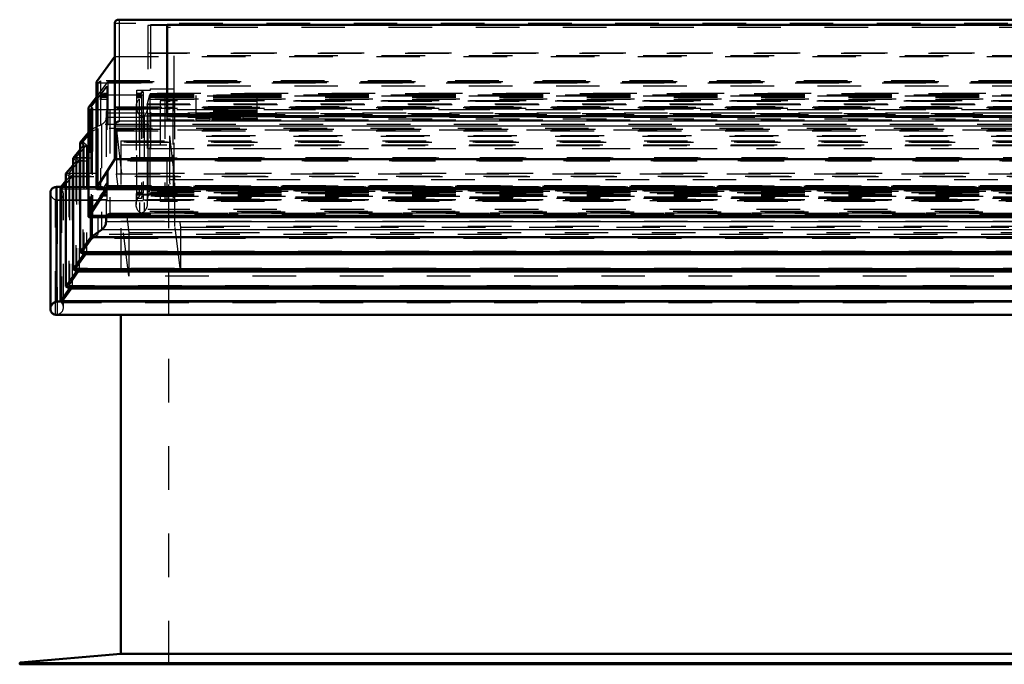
# Model space of a CAD drawing. Header units: millimetres. Extents: x 0 to 428, y 0 to 298.
# Tile 11 of 40: x 143 to 166, y 135 to 150. Entities that reach past the tile are written whole.
import ezdxf

# ---------------------------------------------------------------- set-up
doc = ezdxf.new("R2010")
doc.units = ezdxf.units.MM
doc.linetypes.add('Dashed', pattern=[2, 1, -1])
for name, color, linetype, lineweight in [('am_0', 7, 'Continuous', 50), ('am_12', 3, 'Continuous', 25), ('am_3', 6, 'Dashed', 25), ('am_6', 2, 'Continuous', 35), ('am_9', 7, 'Continuous', 50)]:
    doc.layers.add(name, color=color, linetype=linetype, lineweight=lineweight)

# ---------------------------------------------------------------- blocks, each defined once
blk = doc.blocks.new('33_Flat_Glass_Skylight_300120240_6_0_in_FDFneo120240C2325N1N4N_300Cl0__1203')
at = {"layer": 'am_3'}
for p, q in [((191.357, 148.179), (146.187, 148.179)), ((146.187, 148.179), (146.187, 145.922)), ((146.277, 147.939), (146.339, 148.163)), ((146.339, 148.163), (146.339, 145.982)), ((191.205, 148.163), (146.339, 148.163)), ((191.45, 148.069), (146.094, 148.069)), ((146.094, 148.069), (146.094, 145.837)), ((191.357, 148.059), (146.187, 148.059)), ((191.267, 147.939), (146.277, 147.939)), ((146.277, 147.939), (146.277, 145.745)), ((146.02, 147.901), (146.02, 145.653)), ((146.102, 147.708), (146.1, 147.71)), ((146.1, 147.71), (146.1, 147.699)), ((146.1, 147.699), (146.102, 147.697)), ((191.442, 147.708), (146.102, 147.708)), ((146.102, 147.697), (146.102, 145.488)), ((191.34, 147.697), (146.204, 147.697)), ((146.204, 147.697), (146.204, 145.488)), ((146.286, 145.681), (146.286, 147.873)), ((146.161, 147.683), (191.383, 147.683)), ((191.357, 145.966), (146.187, 145.966)), ((146.277, 145.745), (146.339, 145.982)), ((191.205, 145.982), (146.339, 145.982)), ((191.45, 145.837), (146.094, 145.837)), ((146.187, 145.871), (146.187, 145.847)), ((191.357, 145.847), (146.187, 145.847)), ((191.267, 145.745), (146.277, 145.745)), ((146.1, 145.49), (146.1, 145.479)), ((146.102, 145.488), (146.1, 145.49)), ((146.102, 145.477), (146.1, 145.479)), ((191.442, 145.477), (146.102, 145.477)), ((146.145, 145.463), (191.399, 145.463)), ((191.34, 145.488), (146.204, 145.488))]:
    blk.add_line(p, q, dxfattribs=at)
for points in [[(146.094, 148.069), (146.079, 148.055), (146.066, 148.039), (146.054, 148.022), (146.044, 148.004), (146.035, 147.985), (146.029, 147.965), (146.024, 147.944), (146.021, 147.923), (146.02, 147.901), (146.02, 147.901)], [(146.286, 147.873), (146.285, 147.895), (146.282, 147.916), (146.278, 147.938), (146.277, 147.939)], [(146.02, 147.901), (146.021, 147.879), (146.024, 147.857), (146.029, 147.835), (146.035, 147.814), (146.043, 147.793), (146.054, 147.773), (146.065, 147.753), (146.079, 147.735), (146.093, 147.717), (146.1, 147.71)], [(146.102, 147.708), (146.107, 147.703), (146.113, 147.699), (146.119, 147.695), (146.125, 147.692), (146.131, 147.689), (146.138, 147.687), (146.144, 147.685), (146.151, 147.684), (146.158, 147.683), (146.161, 147.683)], [(146.161, 147.683), (146.168, 147.683), (146.174, 147.684), (146.181, 147.686), (146.187, 147.688), (146.193, 147.69), (146.198, 147.693), (146.204, 147.697), (146.204, 147.697)], [(146.204, 147.697), (146.22, 147.711), (146.234, 147.726), (146.246, 147.742), (146.257, 147.76), (146.267, 147.779), (146.274, 147.798), (146.28, 147.819), (146.284, 147.839), (146.286, 147.861), (146.286, 147.873)], [(146.02, 145.653), (146.021, 145.675), (146.024, 145.696), (146.029, 145.718), (146.035, 145.739), (146.043, 145.76), (146.054, 145.781), (146.065, 145.8), (146.079, 145.819), (146.093, 145.836), (146.094, 145.837)], [(146.065, 145.516), (146.053, 145.533), (146.043, 145.551), (146.035, 145.57), (146.028, 145.59), (146.024, 145.611), (146.021, 145.632), (146.02, 145.653)], [(146.204, 145.488), (146.22, 145.505), (146.234, 145.523), (146.246, 145.542), (146.257, 145.562), (146.267, 145.582), (146.274, 145.604), (146.28, 145.625), (146.284, 145.647), (146.286, 145.669), (146.286, 145.681)], [(146.286, 145.681), (146.285, 145.702), (146.282, 145.723), (146.278, 145.744), (146.277, 145.745)], [(146.1, 145.479), (146.085, 145.493), (146.071, 145.508), (146.065, 145.516)], [(146.102, 145.477), (146.107, 145.474), (146.113, 145.47), (146.119, 145.468), (146.125, 145.466), (146.131, 145.464), (146.138, 145.463), (146.144, 145.463), (146.145, 145.463)], [(146.145, 145.463), (146.152, 145.463), (146.158, 145.464), (146.165, 145.466), (146.172, 145.468), (146.178, 145.47), (146.184, 145.473), (146.19, 145.477), (146.196, 145.481), (146.201, 145.486), (146.204, 145.488)]]:
    blk.add_lwpolyline(points, dxfattribs=at)
at = {"layer": 'am_6'}
for tag, p, flags in [('NB', (196.524, 148.179), 8), ('NN', (196.524, 147.679), 8), ('NT', (196.524, 147.179), 8), ('NBSYN', (196.524, 146.679), 8), ('LINA', (196.524, 146.179), 8), ('CATALOG', (196.524, 145.679), 8), ('IDNR', (196.524, 145.179), 8), ('PN', (196.524, 144.679), 8), ('LODLEVEL', (196.524, 144.179), 8), ('L', (196.524, 143.679), 8), ('W', (196.524, 143.179), 8), ('PPATH', (196.524, 142.679), 8), ('ExcludeFromBOM', (196.524, 141.679), 8), ('PSOL_0', (196.524, 141.179), 9), ('PSOL_1', (196.524, 140.679), 9), ('PSOL_2', (196.524, 140.179), 9)]:
    blk.add_attdef(tag, p, '', height=0.5, dxfattribs=dict(at, flags=flags))
blk = doc.blocks.new('34_Flat_Glass_Skylight_300120240_12_0_in_FDFneo120240C2325N1N4N_300Cl0__1203')
at = {"layer": 'am_3'}
for p, q in [((190.97, 148.031), (146.574, 148.031)), ((146.574, 148.031), (146.574, 145.719)), ((146.738, 145.736), (146.738, 148.014)), ((190.806, 148.014), (146.738, 148.014)), ((190.97, 147.851), (146.574, 147.851)), ((190.806, 147.834), (146.738, 147.834)), ((190.97, 145.899), (146.574, 145.899)), ((190.806, 145.916), (146.738, 145.916)), ((190.97, 145.719), (146.574, 145.719)), ((190.806, 145.736), (146.738, 145.736))]:
    blk.add_line(p, q, dxfattribs=at)
at = {"layer": 'am_6'}
for tag, p, flags in [('NB', (195.97, 148.031), 8), ('NN', (195.97, 147.531), 8), ('NT', (195.97, 147.031), 8), ('NBSYN', (195.97, 146.531), 8), ('LINA', (195.97, 146.031), 8), ('CATALOG', (195.97, 145.531), 8), ('IDNR', (195.97, 145.031), 8), ('PN', (195.97, 144.531), 8), ('LODLEVEL', (195.97, 144.031), 8), ('L', (195.97, 143.531), 8), ('W', (195.97, 143.031), 8), ('PPATH', (195.97, 142.531), 8), ('ExcludeFromBOM', (195.97, 141.531), 8), ('PSOL_0', (195.97, 141.031), 9), ('PSOL_1', (195.97, 140.531), 9), ('PSOL_2', (195.97, 140.031), 9)]:
    blk.add_attdef(tag, p, '', height=0.5, dxfattribs=dict(at, flags=flags))
blk = doc.blocks.new('35_Flat_Glass_Skylight_300120240_5_0_in_FDFneo120240C2325N1N4N_300Cl0__1203')
at = {"layer": 'am_3'}
for p, q in [((190.862, 148.157), (146.682, 148.157)), ((146.682, 148.157), (146.682, 145.768)), ((146.882, 145.789), (146.882, 148.136)), ((190.662, 148.136), (146.882, 148.136)), ((190.862, 147.878), (146.682, 147.878)), ((190.662, 147.857), (146.882, 147.857)), ((190.862, 146.048), (146.682, 146.048)), ((190.662, 146.068), (146.882, 146.068)), ((190.862, 145.768), (146.682, 145.768)), ((190.662, 145.789), (146.882, 145.789))]:
    blk.add_line(p, q, dxfattribs=at)
at = {"layer": 'am_6'}
for tag, p, flags in [('NB', (195.862, 148.157), 8), ('NN', (195.862, 147.657), 8), ('NT', (195.862, 147.157), 8), ('NBSYN', (195.862, 146.657), 8), ('LINA', (195.862, 146.157), 8), ('CATALOG', (195.862, 145.657), 8), ('IDNR', (195.862, 145.157), 8), ('PN', (195.862, 144.657), 8), ('LODLEVEL', (195.862, 144.157), 8), ('L', (195.862, 143.657), 8), ('W', (195.862, 143.157), 8), ('PPATH', (195.862, 142.657), 8), ('ExcludeFromBOM', (195.862, 141.657), 8), ('PSOL_0', (195.862, 141.157), 9), ('PSOL_1', (195.862, 140.657), 9), ('PSOL_2', (195.862, 140.157), 9)]:
    blk.add_attdef(tag, p, '', height=0.5, dxfattribs=dict(at, flags=flags))
blk = doc.blocks.new('36_FGS3001202402C4U_0_in_FDFneo120240C2325N1N4N_300Cl0__1203')
at = {"layer": 'am_3'}
for p, q in [((146.352, 149.768), (146.352, 146.938)), ((191.192, 149.768), (146.352, 149.768)), ((191.192, 149.116), (146.352, 149.116)), ((146.352, 147.59), (191.192, 147.59)), ((146.352, 146.938), (191.192, 146.938))]:
    blk.add_line(p, q, dxfattribs=at)
at = {"layer": 'am_6'}
for tag, p, flags in [('NB', (196.192, 149.768), 8), ('NN', (196.192, 149.268), 8), ('NT', (196.192, 148.768), 8), ('NBSYN', (196.192, 148.268), 8), ('LINA', (196.192, 147.768), 8), ('CATALOG', (196.192, 147.268), 8), ('IDNR', (196.192, 146.768), 8), ('PN', (196.192, 146.268), 8), ('LODLEVEL', (196.192, 145.768), 8), ('L', (196.192, 145.268), 8), ('W', (196.192, 144.768), 8), ('TG', (196.192, 144.268), 8), ('TG1', (196.192, 143.768), 8), ('OC', (196.192, 143.268), 8), ('PPATH', (196.192, 142.768), 8), ('ExcludeFromBOM', (196.192, 141.768), 8), ('PSOL_0', (196.192, 141.268), 9), ('PSOL_1', (196.192, 140.768), 9), ('PSOL_2', (196.192, 140.268), 9), ('PSOL_3', (196.192, 139.768), 9)]:
    blk.add_attdef(tag, p, '', height=0.5, dxfattribs=dict(at, flags=flags))
blk = doc.blocks.new('37_FGS30012024025C3U_0_in_FDFneo120240C2325N1N4N_300Cl0__1203')
at = {"layer": 'am_0'}
for p, q in [((145.532, 149.799), (145.532, 146.694)), ((191.922, 149.888), (145.622, 149.888)), ((146.732, 149.773), (146.732, 147.674)), ((190.812, 149.773), (146.732, 149.773)), ((145.111, 148.467), (145.532, 149.044)), ((145.11, 148.463), (145.11, 146.025)), ((145.111, 148.467), (145.111, 146.029)), ((144.931, 147.873), (145.11, 148.112)), ((144.927, 147.859), (144.927, 145.383)), ((190.812, 147.674), (146.732, 147.674)), ((145.532, 146.694), (145.111, 146.029)), ((192.012, 146.694), (145.532, 146.694)), ((145.325, 146.005), (144.931, 145.397)), ((192.433, 146.029), (145.111, 146.029)), ((145.13, 146.005), (192.414, 146.005)), ((144.949, 145.36), (168.362, 145.36))]:
    blk.add_line(p, q, dxfattribs=at)
for points in [[(145.622, 149.888), (145.613, 149.888), (145.604, 149.887), (145.596, 149.885), (145.588, 149.882), (145.581, 149.879), (145.573, 149.875), (145.566, 149.87), (145.56, 149.865), (145.554, 149.859), (145.549, 149.853), (145.545, 149.846), (145.541, 149.838), (145.537, 149.831), (145.535, 149.822), (145.533, 149.814), (145.532, 149.806), (145.532, 149.799)], [(145.632, 149.888), (145.623, 149.888), (145.622, 149.888)], [(144.931, 147.873), (144.93, 147.871), (144.929, 147.869), (144.928, 147.867), (144.928, 147.865), (144.927, 147.863), (144.927, 147.861), (144.927, 147.859)], [(145.532, 147.449), (145.532, 147.458), (145.534, 147.466), (145.535, 147.475), (145.538, 147.484), (145.541, 147.492), (145.545, 147.5), (145.55, 147.508), (145.555, 147.515), (145.561, 147.522), (145.568, 147.529), (145.575, 147.535), (145.582, 147.54), (145.59, 147.545), (145.598, 147.549), (145.606, 147.553), (145.615, 147.556), (145.623, 147.558), (145.632, 147.559)], [(145.111, 146.029), (145.11, 146.027), (145.11, 146.026), (145.11, 146.024), (145.11, 146.022), (145.111, 146.02), (145.111, 146.018), (145.112, 146.016), (145.113, 146.015), (145.114, 146.013), (145.115, 146.012), (145.116, 146.01), (145.117, 146.009), (145.119, 146.008), (145.12, 146.007), (145.122, 146.006), (145.124, 146.006), (145.126, 146.005), (145.127, 146.005), (145.129, 146.005), (145.13, 146.005)], [(144.931, 145.397), (144.93, 145.395), (144.929, 145.393), (144.928, 145.391), (144.928, 145.389), (144.927, 145.387), (144.927, 145.385), (144.927, 145.383)], [(144.927, 145.383), (144.927, 145.381), (144.927, 145.378), (144.928, 145.376), (144.928, 145.374), (144.929, 145.372), (144.93, 145.371), (144.932, 145.369), (144.933, 145.367), (144.934, 145.366), (144.936, 145.365), (144.938, 145.363), (144.939, 145.362), (144.941, 145.362), (144.943, 145.361), (144.946, 145.361), (144.948, 145.36), (144.949, 145.36)]]:
    blk.add_lwpolyline(points, dxfattribs=at)
at = {"layer": 'am_12'}
for p, q in [((191.912, 149.888), (145.632, 149.888)), ((145.632, 149.888), (145.632, 147.559)), ((144.931, 147.873), (144.931, 145.397)), ((191.912, 147.559), (145.632, 147.559)), ((192.012, 147.449), (145.532, 147.449)), ((168.362, 145.397), (144.931, 145.397))]:
    blk.add_line(p, q, dxfattribs=at)
at = {"layer": 'am_3'}
for p, q in [((192.012, 149.799), (145.532, 149.799)), ((191.252, 149.752), (146.292, 149.752)), ((146.292, 149.752), (146.292, 146.932)), ((190.812, 149.706), (146.732, 149.706)), ((145.532, 149.044), (192.012, 149.044)), ((191.252, 149.123), (146.292, 149.123)), ((146.892, 146.069), (146.892, 149.06)), ((190.652, 149.06), (146.892, 149.06)), ((144.995, 147.887), (145.352, 148.364)), ((145.11, 148.112), (145.377, 148.467)), ((192.433, 148.467), (145.111, 148.467)), ((145.135, 148.438), (192.409, 148.438)), ((145.146, 148.442), (145.205, 148.485)), ((192.398, 148.442), (145.146, 148.442)), ((145.146, 148.442), (145.146, 146.012)), ((145.352, 148.364), (145.201, 148.147)), ((192.339, 148.485), (145.205, 148.485)), ((145.205, 148.485), (145.205, 146.067)), ((145.352, 148.364), (145.352, 145.744)), ((192.167, 148.467), (145.377, 148.467)), ((145.377, 148.467), (145.377, 146.085)), ((190.652, 148.364), (146.892, 148.364)), ((145.352, 148.147), (145.201, 148.147)), ((145.201, 148.147), (145.201, 148.059)), ((145.201, 148.059), (145.256, 148.139)), ((145.228, 148.115), (145.284, 148.195)), ((145.256, 148.143), (145.228, 148.103)), ((145.256, 148.139), (145.256, 148.143)), ((145.352, 148.143), (145.256, 148.143)), ((145.352, 148.139), (145.256, 148.139)), ((145.352, 148.195), (145.284, 148.195)), ((145.284, 148.195), (145.284, 148.162)), ((145.284, 148.162), (145.304, 148.192)), ((145.352, 148.162), (145.284, 148.162)), ((145.304, 148.135), (145.352, 148.204)), ((145.352, 148.192), (145.304, 148.192)), ((145.304, 148.192), (145.304, 148.135)), ((145.352, 148.163), (146.187, 148.163)), ((146.037, 148.273), (146.348, 148.273)), ((146.037, 145.786), (146.037, 148.273)), ((146.348, 148.266), (146.037, 148.266)), ((146.147, 148.199), (146.037, 148.199)), ((191.507, 148.195), (146.037, 148.195)), ((146.037, 148.187), (146.147, 148.187)), ((146.147, 148.143), (146.037, 148.143)), ((146.147, 148.139), (146.037, 148.139)), ((146.147, 148.187), (146.147, 148.236)), ((146.187, 148.236), (146.147, 148.236)), ((146.147, 148.226), (146.187, 148.226)), ((146.187, 148.155), (146.147, 148.155)), ((146.147, 148.155), (146.147, 145.871)), ((146.187, 148.236), (146.187, 148.179)), ((191.357, 148.147), (146.187, 148.147)), ((191.357, 148.143), (146.187, 148.143)), ((191.357, 148.139), (146.187, 148.139)), ((146.348, 148.301), (146.348, 148.266)), ((146.348, 148.301), (146.892, 148.301)), ((146.892, 148.296), (146.348, 148.296)), ((191.196, 148.192), (146.348, 148.192)), ((146.348, 145.983), (146.348, 148.192)), ((191.196, 148.162), (146.348, 148.162)), ((147.392, 148.148), (147.392, 147.878)), ((148.792, 148.148), (147.392, 148.148)), ((148.792, 148.148), (148.792, 147.878)), ((145.352, 148.059), (145.201, 148.059)), ((145.228, 148.103), (145.228, 148.115)), ((145.352, 148.115), (145.228, 148.115)), ((145.352, 148.103), (145.228, 148.103)), ((145.352, 148.135), (145.304, 148.135)), ((146.147, 148.115), (146.037, 148.115)), ((146.147, 148.103), (146.037, 148.103)), ((146.147, 148.099), (146.037, 148.099)), ((191.357, 148.115), (146.187, 148.115)), ((191.357, 148.103), (146.187, 148.103)), ((191.357, 148.059), (146.187, 148.059)), ((190.652, 148.135), (146.892, 148.135)), ((148.792, 148.107), (147.392, 148.107)), ((148.792, 148.102), (147.392, 148.102)), ((148.792, 148.063), (147.392, 148.063)), ((148.792, 148.056), (147.392, 148.056)), ((148.792, 148.02), (147.392, 148.02)), ((192.613, 147.873), (144.931, 147.873)), ((144.955, 147.831), (192.589, 147.831)), ((144.967, 147.835), (145.018, 147.869)), ((192.577, 147.835), (144.967, 147.835)), ((144.967, 147.835), (144.967, 145.367)), ((192.549, 147.887), (144.995, 147.887)), ((144.995, 147.887), (144.995, 145.425)), ((145.018, 147.869), (144.995, 147.887)), ((192.526, 147.869), (145.018, 147.869)), ((145.018, 147.869), (145.018, 145.411)), ((148.792, 147.728), (147.392, 147.728)), ((147.712, 147.714), (147.392, 147.714)), ((147.712, 147.692), (147.392, 147.692)), ((147.712, 147.686), (147.392, 147.686)), ((147.712, 147.76), (148.472, 147.76)), ((147.712, 147.76), (147.712, 147.595)), ((148.472, 147.731), (147.712, 147.731)), ((147.712, 147.725), (148.472, 147.725)), ((148.472, 147.686), (147.712, 147.686)), ((148.472, 147.76), (148.472, 147.595)), ((148.792, 147.714), (148.472, 147.714)), ((148.792, 147.692), (148.472, 147.692)), ((148.792, 147.686), (148.472, 147.686)), ((191.252, 147.561), (146.292, 147.561)), ((146.732, 147.607), (146.732, 147.674)), ((190.812, 147.607), (146.732, 147.607)), ((147.392, 147.674), (147.392, 147.595)), ((147.392, 147.635), (147.712, 147.635)), ((147.392, 147.595), (147.712, 147.595)), ((148.472, 147.635), (148.792, 147.635)), ((148.472, 147.595), (148.792, 147.595)), ((148.792, 147.674), (148.792, 147.595)), ((191.252, 146.932), (146.292, 146.932)), ((190.652, 146.994), (146.892, 146.994)), ((145.304, 146.069), (145.352, 146.138)), ((144.995, 145.425), (145.352, 145.977)), ((145.146, 146.012), (145.205, 146.067)), ((192.398, 146.012), (145.146, 146.012)), ((145.352, 145.977), (145.201, 145.759)), ((145.201, 145.847), (145.256, 145.926)), ((192.339, 146.067), (145.205, 146.067)), ((145.228, 145.871), (145.284, 145.95)), ((145.256, 145.922), (145.228, 145.882)), ((145.228, 145.882), (145.228, 145.871)), ((145.352, 145.882), (145.228, 145.882)), ((145.256, 145.926), (145.256, 145.922)), ((145.352, 145.926), (145.256, 145.926)), ((145.352, 145.922), (145.256, 145.922)), ((145.284, 145.983), (145.304, 146.013)), ((145.352, 145.983), (145.284, 145.983)), ((145.284, 145.95), (145.284, 145.983)), ((145.352, 145.95), (145.284, 145.95)), ((145.352, 146.069), (145.304, 146.069)), ((145.304, 146.013), (145.304, 146.069)), ((145.352, 146.013), (145.304, 146.013)), ((145.377, 146.085), (145.325, 146.005)), ((145.377, 146.085), (192.167, 146.085)), ((191.507, 145.95), (146.037, 145.95)), ((146.147, 145.926), (146.037, 145.926)), ((146.147, 145.922), (146.037, 145.922)), ((146.147, 145.886), (146.037, 145.886)), ((146.037, 145.882), (146.147, 145.882)), ((146.348, 145.879), (146.037, 145.879)), ((146.187, 145.91), (146.147, 145.91)), ((146.187, 145.847), (146.187, 145.926)), ((191.357, 145.926), (146.187, 145.926)), ((191.357, 145.922), (146.187, 145.922)), ((191.357, 145.882), (146.187, 145.882)), ((191.196, 146.013), (146.348, 146.013)), ((191.196, 145.983), (146.348, 145.983)), ((146.892, 145.909), (146.348, 145.909)), ((146.348, 145.909), (146.348, 145.872)), ((146.348, 145.904), (146.892, 145.904)), ((190.652, 146.069), (146.892, 146.069)), ((190.652, 145.977), (146.892, 145.977)), ((146.892, 145.904), (146.892, 145.977)), ((145.352, 145.847), (145.201, 145.847)), ((145.201, 145.759), (145.201, 145.847)), ((145.352, 145.759), (145.201, 145.759)), ((145.352, 145.871), (145.228, 145.871)), ((145.352, 145.744), (146.187, 145.744)), ((146.037, 145.872), (146.348, 145.872)), ((146.147, 145.871), (146.037, 145.871)), ((146.037, 145.799), (146.147, 145.799)), ((146.147, 145.786), (146.037, 145.786)), ((146.147, 145.839), (146.147, 145.786)), ((146.147, 145.839), (146.187, 145.839)), ((146.187, 145.829), (146.147, 145.829)), ((191.357, 145.871), (146.187, 145.871)), ((191.357, 145.847), (146.187, 145.847)), ((146.187, 145.839), (146.187, 145.744)), ((191.357, 145.759), (146.187, 145.759)), ((144.967, 145.367), (145.018, 145.411)), ((168.362, 145.367), (144.967, 145.367)), ((168.362, 145.425), (144.995, 145.425)), ((145.018, 145.411), (144.995, 145.425)), ((168.362, 145.411), (145.018, 145.411))]:
    blk.add_line(p, q, dxfattribs=at)
for points in [[(145.111, 148.467), (145.11, 148.465), (145.11, 148.464), (145.11, 148.462), (145.11, 148.46), (145.111, 148.458), (145.111, 148.456), (145.112, 148.454), (145.113, 148.452), (145.114, 148.45), (145.115, 148.449), (145.116, 148.447), (145.117, 148.446), (145.119, 148.444), (145.12, 148.443), (145.122, 148.442), (145.124, 148.441), (145.126, 148.44), (145.127, 148.439), (145.129, 148.439), (145.131, 148.438), (145.133, 148.438), (145.135, 148.438)], [(145.135, 148.438), (145.136, 148.438), (145.138, 148.439), (145.14, 148.439), (145.142, 148.44), (145.144, 148.44), (145.145, 148.441), (145.146, 148.442)], [(144.927, 147.859), (144.927, 147.857), (144.927, 147.855), (144.928, 147.852), (144.928, 147.85), (144.929, 147.848), (144.93, 147.846), (144.932, 147.844), (144.933, 147.842), (144.934, 147.841), (144.936, 147.839), (144.938, 147.837), (144.939, 147.836), (144.941, 147.835), (144.943, 147.834), (144.946, 147.833), (144.948, 147.832), (144.95, 147.832), (144.952, 147.831), (144.954, 147.831), (144.955, 147.831)], [(144.955, 147.831), (144.957, 147.831), (144.959, 147.832), (144.961, 147.832), (144.963, 147.833), (144.965, 147.834), (144.967, 147.835), (144.967, 147.835)], [(145.13, 146.005), (145.132, 146.005), (145.134, 146.005), (145.136, 146.006), (145.138, 146.006), (145.139, 146.007), (145.141, 146.008), (145.143, 146.009), (145.145, 146.01), (145.146, 146.011), (145.146, 146.012)], [(144.949, 145.36), (144.952, 145.36), (144.954, 145.361), (144.956, 145.361), (144.958, 145.362), (144.96, 145.363), (144.962, 145.364), (144.964, 145.365), (144.966, 145.366), (144.967, 145.367)]]:
    blk.add_lwpolyline(points, dxfattribs=at)
at = {"layer": 'am_6'}
for tag, p, flags in [('NB', (197.617, 149.888), 8), ('NN', (197.617, 149.388), 8), ('NT', (197.617, 148.888), 8), ('NBSYN', (197.617, 148.388), 8), ('LINA', (197.617, 147.888), 8), ('CATALOG', (197.617, 147.388), 8), ('IDNR', (197.617, 146.888), 8), ('PN', (197.617, 146.388), 8), ('LODLEVEL', (197.617, 145.888), 8), ('L', (197.617, 145.388), 8), ('W', (197.617, 144.888), 8), ('DP', (197.617, 144.388), 8), ('OP', (197.617, 143.888), 8), ('OC', (197.617, 143.388), 8), ('ExcludeFromBOM', (197.617, 142.388), 8), ('PSOL_0', (197.617, 141.888), 9), ('PSOL_1', (197.617, 141.388), 9), ('PSOL_2', (197.617, 140.888), 9)]:
    blk.add_attdef(tag, p, '', height=0.5, dxfattribs=dict(at, flags=flags))
blk = doc.blocks.new('38_Flat_Glass_Skylight_3001202402_2_0_in_FDFneo120240C2325N1N4N_300Cl0__1203')
at = {"layer": 'am_0'}
for p, q in [((144.741, 147.077), (144.927, 147.299)), ((144.741, 147.077), (144.741, 144.562)), ((144.578, 146.718), (144.741, 146.914)), ((144.578, 146.718), (144.578, 144.169)), ((144.414, 146.359), (144.578, 146.554)), ((144.414, 146.359), (144.414, 143.775)), ((144.288, 146.044), (144.414, 146.195)), ((144.057, 145.918), (144.057, 143.26)), ((144.296, 146.054), (144.193, 146.054)), ((144.198, 146.054), (144.193, 146.054)), ((144.198, 146.054), (144.296, 146.054)), ((144.198, 146.054), (144.198, 143.425)), ((144.288, 146.044), (144.288, 143.435)), ((144.986, 145.36), (144.986, 144.906)), ((145.332, 145.36), (145.332, 145.255)), ((145.232, 145.073), (144.986, 144.906)), ((144.986, 144.906), (144.741, 144.562)), ((192.558, 144.906), (144.986, 144.906)), ((144.741, 144.562), (144.821, 144.51)), ((192.803, 144.562), (144.741, 144.562)), ((144.821, 144.51), (144.578, 144.169)), ((192.723, 144.51), (144.821, 144.51)), ((144.657, 144.117), (144.414, 143.775)), ((144.578, 144.169), (144.657, 144.117)), ((192.966, 144.169), (144.578, 144.169)), ((192.887, 144.117), (144.657, 144.117)), ((144.494, 143.723), (144.288, 143.435)), ((144.414, 143.775), (144.494, 143.723)), ((193.13, 143.775), (144.414, 143.775)), ((193.05, 143.723), (144.494, 143.723)), ((193.346, 143.425), (144.198, 143.425)), ((193.256, 143.435), (144.288, 143.435)), ((193.368, 143.124), (144.176, 143.124))]:
    blk.add_line(p, q, dxfattribs=at)
for points in [[(144.193, 146.054), (144.18, 146.053), (144.167, 146.052), (144.155, 146.049), (144.142, 146.045), (144.131, 146.04), (144.12, 146.033), (144.109, 146.026), (144.1, 146.018), (144.091, 146.009), (144.083, 146), (144.076, 145.989), (144.07, 145.978), (144.065, 145.966), (144.062, 145.954), (144.059, 145.941), (144.057, 145.928), (144.057, 145.918)], [(145.232, 145.073), (145.247, 145.084), (145.261, 145.096), (145.273, 145.109), (145.285, 145.123), (145.296, 145.138), (145.305, 145.153), (145.313, 145.169), (145.32, 145.186), (145.325, 145.203), (145.329, 145.221), (145.331, 145.238), (145.332, 145.255)], [(144.057, 143.26), (144.058, 143.273), (144.059, 143.286), (144.062, 143.299), (144.066, 143.312), (144.071, 143.325), (144.077, 143.337), (144.085, 143.349), (144.093, 143.36), (144.102, 143.371), (144.111, 143.381), (144.122, 143.39), (144.133, 143.398), (144.145, 143.406), (144.157, 143.412), (144.17, 143.417), (144.183, 143.422), (144.196, 143.425), (144.198, 143.425)], [(144.176, 143.124), (144.163, 143.127), (144.151, 143.13), (144.139, 143.134), (144.127, 143.139), (144.117, 143.146), (144.106, 143.153), (144.097, 143.162), (144.089, 143.171), (144.081, 143.181), (144.074, 143.192), (144.069, 143.203), (144.064, 143.215), (144.061, 143.227), (144.058, 143.24), (144.057, 143.253), (144.057, 143.26)]]:
    blk.add_lwpolyline(points, dxfattribs=at)
at = {"layer": 'am_12'}
for p, q in [((145.232, 145.36), (145.232, 145.073)), ((168.362, 145.355), (145.332, 145.355)), ((192.212, 145.255), (145.332, 145.255)), ((192.312, 145.073), (145.232, 145.073))]:
    blk.add_line(p, q, dxfattribs=at)
at = {"layer": 'am_3'}
for p, q in [((191.252, 147.949), (146.292, 147.949)), ((146.868, 148.028), (146.868, 145.818)), ((190.676, 148.028), (146.868, 148.028)), ((146.912, 145.147), (146.912, 148.023)), ((190.632, 148.023), (146.912, 148.023)), ((192.212, 147.747), (145.332, 147.747)), ((145.332, 147.747), (145.332, 145.36)), ((192.137, 147.822), (145.407, 147.822)), ((192.128, 147.822), (145.416, 147.822)), ((145.416, 147.822), (145.416, 145.448)), ((191.252, 147.73), (146.292, 147.73)), ((190.676, 147.889), (146.868, 147.889)), ((147.392, 147.878), (147.392, 147.674)), ((148.792, 147.878), (147.392, 147.878)), ((148.792, 147.836), (147.392, 147.836)), ((148.792, 147.801), (147.392, 147.801)), ((148.792, 147.781), (147.392, 147.781)), ((148.792, 147.772), (147.392, 147.772)), ((147.762, 147.739), (147.392, 147.739)), ((148.792, 147.732), (147.392, 147.732)), ((147.762, 147.755), (147.762, 147.575)), ((148.422, 147.755), (147.762, 147.755)), ((148.422, 147.715), (147.762, 147.715)), ((148.422, 147.697), (147.762, 147.697)), ((148.422, 147.689), (147.762, 147.689)), ((148.422, 147.575), (148.422, 147.755)), ((148.792, 147.739), (148.422, 147.739)), ((148.792, 147.878), (148.792, 147.674)), ((144.986, 147.37), (145.232, 147.485)), ((192.312, 147.485), (145.232, 147.485)), ((145.232, 147.485), (145.232, 145.36)), ((192.212, 147.647), (145.332, 147.647)), ((147.392, 147.674), (147.762, 147.674)), ((148.422, 147.63), (147.762, 147.63)), ((147.762, 147.615), (148.422, 147.615)), ((148.422, 147.602), (147.762, 147.602)), ((147.762, 147.575), (148.422, 147.575)), ((148.422, 147.674), (148.792, 147.674)), ((144.803, 147.079), (145.015, 147.333)), ((144.927, 147.299), (144.986, 147.37)), ((192.558, 147.37), (144.986, 147.37)), ((144.986, 147.37), (144.986, 145.36)), ((145.015, 147.333), (145.143, 147.393)), ((192.529, 147.333), (145.015, 147.333)), ((145.015, 147.333), (145.015, 144.875)), ((192.401, 147.393), (145.143, 147.393)), ((145.143, 147.393), (145.143, 144.962)), ((144.64, 146.72), (144.883, 147.011)), ((144.821, 147.009), (144.741, 147.077)), ((192.803, 147.077), (144.741, 147.077)), ((144.741, 146.914), (144.821, 147.009)), ((192.741, 147.079), (144.803, 147.079)), ((144.803, 147.079), (144.803, 144.577)), ((144.883, 147.011), (144.803, 147.079)), ((192.723, 147.009), (144.821, 147.009)), ((144.821, 147.009), (144.821, 144.51)), ((192.661, 147.011), (144.883, 147.011)), ((144.883, 147.011), (144.883, 144.525)), ((190.632, 147.208), (146.912, 147.208)), ((146.292, 146.932), (146.292, 145.539)), ((144.476, 146.361), (144.719, 146.651)), ((144.657, 146.649), (144.578, 146.718)), ((192.966, 146.718), (144.578, 146.718)), ((144.578, 146.554), (144.657, 146.649)), ((192.904, 146.72), (144.64, 146.72)), ((144.64, 146.72), (144.64, 144.184)), ((144.719, 146.651), (144.64, 146.72)), ((192.887, 146.649), (144.657, 146.649)), ((144.657, 146.649), (144.657, 144.117)), ((192.825, 146.651), (144.719, 146.651)), ((144.719, 146.651), (144.719, 144.131)), ((144.494, 146.29), (144.414, 146.359)), ((193.13, 146.359), (144.414, 146.359)), ((193.068, 146.361), (144.476, 146.361)), ((144.476, 146.361), (144.476, 143.79)), ((144.556, 146.292), (144.476, 146.361)), ((144.312, 146), (144.556, 146.292)), ((144.414, 146.195), (144.494, 146.29)), ((193.05, 146.29), (144.494, 146.29)), ((144.494, 146.29), (144.494, 143.723)), ((192.989, 146.292), (144.556, 146.292)), ((144.556, 146.292), (144.556, 143.738)), ((193.256, 146.044), (144.288, 146.044)), ((193.248, 146.054), (144.296, 146.054)), ((144.296, 146.054), (193.248, 146.054)), ((193.232, 146), (144.312, 146)), ((144.312, 146), (144.312, 143.395)), ((144.355, 143.294), (144.355, 145.89)), ((190.676, 145.958), (146.868, 145.958)), ((190.632, 145.962), (146.912, 145.962)), ((144.176, 145.758), (193.368, 145.758)), ((144.176, 143.124), (144.176, 145.758)), ((193.335, 145.754), (144.209, 145.754)), ((144.209, 145.754), (144.209, 143.128)), ((144.209, 145.754), (144.219, 145.754)), ((144.219, 145.754), (193.325, 145.754)), ((191.252, 145.758), (146.292, 145.758)), ((190.676, 145.818), (146.868, 145.818)), ((192.128, 145.448), (145.416, 145.448)), ((191.252, 145.539), (146.292, 145.539)), ((190.632, 145.147), (146.912, 145.147)), ((144.803, 144.577), (145.015, 144.875)), ((145.015, 144.875), (145.143, 144.962)), ((192.529, 144.875), (145.015, 144.875)), ((192.401, 144.962), (145.143, 144.962)), ((144.64, 144.184), (144.883, 144.525)), ((144.883, 144.525), (144.803, 144.577)), ((192.741, 144.577), (144.803, 144.577)), ((192.661, 144.525), (144.883, 144.525)), ((144.476, 143.79), (144.719, 144.131)), ((144.719, 144.131), (144.64, 144.184)), ((192.904, 144.184), (144.64, 144.184)), ((192.825, 144.131), (144.719, 144.131)), ((144.312, 143.395), (144.556, 143.738)), ((144.556, 143.738), (144.476, 143.79)), ((193.068, 143.79), (144.476, 143.79)), ((192.989, 143.738), (144.556, 143.738)), ((193.232, 143.395), (144.312, 143.395)), ((193.335, 143.128), (144.209, 143.128))]:
    blk.add_line(p, q, dxfattribs=at)
for points in [[(145.407, 147.822), (145.4, 147.822), (145.393, 147.821), (145.386, 147.819), (145.379, 147.817), (145.373, 147.814), (145.367, 147.811), (145.361, 147.807), (145.356, 147.803), (145.351, 147.798), (145.346, 147.792), (145.343, 147.786), (145.339, 147.78), (145.337, 147.774), (145.335, 147.767), (145.333, 147.76), (145.332, 147.753), (145.332, 147.747)], [(145.416, 147.822), (145.409, 147.822), (145.407, 147.822)], [(145.332, 147.647), (145.331, 147.63), (145.329, 147.613), (145.325, 147.596), (145.32, 147.58), (145.313, 147.565), (145.305, 147.55), (145.296, 147.537), (145.285, 147.524), (145.273, 147.513), (145.261, 147.502), (145.247, 147.493), (145.232, 147.485)], [(144.057, 145.918), (144.058, 145.905), (144.059, 145.891), (144.062, 145.878), (144.066, 145.865), (144.071, 145.852), (144.077, 145.84), (144.085, 145.828), (144.093, 145.817), (144.102, 145.806), (144.111, 145.796), (144.122, 145.787), (144.133, 145.779), (144.145, 145.772), (144.157, 145.765), (144.17, 145.76), (144.176, 145.758)], [(144.219, 145.754), (144.232, 145.755), (144.245, 145.756), (144.257, 145.759), (144.269, 145.763), (144.281, 145.768), (144.292, 145.774), (144.303, 145.781), (144.312, 145.79), (144.321, 145.798), (144.329, 145.808), (144.336, 145.819), (144.342, 145.83), (144.347, 145.842), (144.35, 145.854), (144.353, 145.867), (144.354, 145.88), (144.355, 145.89)], [(144.355, 145.89), (144.354, 145.903), (144.352, 145.917), (144.35, 145.93), (144.346, 145.943), (144.341, 145.955), (144.334, 145.968), (144.327, 145.98), (144.319, 145.991), (144.312, 146)], [(145.332, 145.355), (145.332, 145.363), (145.333, 145.37), (145.335, 145.377), (145.337, 145.385), (145.34, 145.392), (145.343, 145.398), (145.347, 145.405), (145.352, 145.411), (145.357, 145.417), (145.362, 145.423), (145.368, 145.428), (145.374, 145.432), (145.381, 145.436), (145.387, 145.44), (145.394, 145.443), (145.401, 145.445), (145.409, 145.447), (145.416, 145.448)], [(144.355, 143.294), (144.354, 143.307), (144.352, 143.32), (144.35, 143.333), (144.346, 143.345), (144.341, 143.357), (144.334, 143.368), (144.327, 143.378), (144.319, 143.388), (144.312, 143.395)], [(144.209, 143.128), (144.222, 143.13), (144.235, 143.134), (144.248, 143.139), (144.261, 143.145), (144.273, 143.151), (144.284, 143.159), (144.295, 143.168), (144.305, 143.177), (144.315, 143.188), (144.323, 143.199), (144.331, 143.21), (144.338, 143.222), (144.343, 143.235), (144.348, 143.248), (144.351, 143.261), (144.353, 143.274), (144.355, 143.287), (144.355, 143.294)]]:
    blk.add_lwpolyline(points, dxfattribs=at)
at = {"layer": 'am_6'}
for tag, p, flags in [('NB', (198.487, 148.028), 8), ('NN', (198.487, 147.528), 8), ('NT', (198.487, 147.028), 8), ('NBSYN', (198.487, 146.528), 8), ('LINA', (198.487, 146.028), 8), ('CATALOG', (198.487, 145.528), 8), ('IDNR', (198.487, 145.028), 8), ('PN', (198.487, 144.528), 8), ('LODLEVEL', (198.487, 144.028), 8), ('L', (198.487, 143.528), 8), ('W', (198.487, 143.028), 8), ('DP', (198.487, 142.528), 8), ('ExcludeFromBOM', (198.487, 141.528), 8), ('PSOL_0', (198.487, 141.028), 9), ('PSOL_1', (198.487, 140.528), 9)]:
    blk.add_attdef(tag, p, '', height=0.5, dxfattribs=dict(at, flags=flags))
blk = doc.blocks.new('39_FGS30012024025314U_0_in_FDFneo120240C2325N1N4N_300Cl0__1203')
at = {"layer": 'am_3'}
for p, q in [((191.972, 147.355), (145.572, 147.355)), ((145.572, 147.355), (145.852, 145.009)), ((145.572, 147.355), (145.572, 146.355)), ((146.787, 147.228), (146.787, 146.228)), ((146.787, 147.228), (147.037, 145.135)), ((190.757, 147.228), (146.787, 147.228)), ((145.572, 146.355), (191.972, 146.355)), ((145.852, 144.009), (145.572, 146.355)), ((146.787, 146.228), (190.757, 146.228)), ((147.037, 144.135), (146.787, 146.228)), ((145.852, 145.009), (191.692, 145.009)), ((145.852, 145.009), (145.852, 144.009)), ((147.037, 145.135), (147.037, 144.135)), ((147.037, 145.135), (190.507, 145.135)), ((190.507, 144.135), (147.037, 144.135)), ((191.692, 144.009), (145.852, 144.009))]:
    blk.add_line(p, q, dxfattribs=at)
at = {"layer": 'am_6'}
for tag, p, flags in [('NB', (196.972, 147.355), 8), ('NN', (196.972, 146.855), 8), ('NT', (196.972, 146.355), 8), ('NBSYN', (196.972, 145.855), 8), ('LINA', (196.972, 145.355), 8), ('CATALOG', (196.972, 144.855), 8), ('IDNR', (196.972, 144.355), 8), ('PN', (196.972, 143.855), 8), ('LODLEVEL', (196.972, 143.355), 8), ('L', (196.972, 142.855), 8), ('W', (196.972, 142.355), 8), ('DP', (196.972, 141.855), 8), ('OP', (196.972, 141.355), 8), ('BA', (196.972, 140.855), 8), ('ExcludeFromBOM', (196.972, 139.855), 8), ('PSOL_0', (196.972, 139.355), 9), ('PSOL_1', (196.972, 138.855), 9), ('PSOL_2', (196.972, 138.355), 9)]:
    blk.add_attdef(tag, p, '', height=0.5, dxfattribs=dict(at, flags=flags))
blk = doc.blocks.new('41_FGS30012024025301U_0_in_FDFneo120240C2325N1N4N_300Cl0__1203')
at = {"layer": 'am_0'}
for p, q in [((145.671, 143.124), (145.671, 135.353)), ((145.671, 135.353), (143.37, 135.152)), ((145.671, 135.353), (191.873, 135.353)), ((143.372, 135.112), (194.172, 135.112))]:
    blk.add_line(p, q, dxfattribs=at)
blk.add_lwpolyline([(143.372, 135.112), (143.37, 135.112), (143.369, 135.113), (143.367, 135.113), (143.365, 135.113), (143.364, 135.114), (143.362, 135.115), (143.361, 135.116), (143.359, 135.117), (143.358, 135.118), (143.357, 135.119), (143.356, 135.121), (143.355, 135.122), (143.354, 135.124), (143.353, 135.125), (143.353, 135.127), (143.352, 135.129), (143.352, 135.131), (143.352, 135.132), (143.352, 135.134), (143.352, 135.136), (143.353, 135.137), (143.353, 135.139), (143.354, 135.141), (143.355, 135.142), (143.356, 135.144), (143.357, 135.145), (143.358, 135.146), (143.359, 135.148), (143.361, 135.149), (143.362, 135.15), (143.364, 135.15), (143.365, 135.151), (143.367, 135.152), (143.369, 135.152), (143.37, 135.152)], dxfattribs=at)
at = {"layer": 'am_12'}
blk.add_line((143.37, 135.152), (194.174, 135.152), dxfattribs=at)
at = {"layer": 'am_3'}
for p, q in [((145.671, 147.112), (191.873, 147.112)), ((145.671, 147.112), (145.671, 143.124)), ((146.772, 135.112), (146.772, 147.112)), ((145.671, 145.272), (191.873, 145.272)), ((190.772, 145.388), (146.772, 145.388))]:
    blk.add_line(p, q, dxfattribs=at)
at = {"layer": 'am_6'}
for tag, p, flags in [('NB', (199.192, 147.112), 8), ('NN', (199.192, 146.612), 8), ('NT', (199.192, 146.112), 8), ('NBSYN', (199.192, 145.612), 8), ('LINA', (199.192, 145.112), 8), ('CATALOG', (199.192, 144.612), 8), ('IDNR', (199.192, 144.112), 8), ('PN', (199.192, 143.612), 8), ('LODLEVEL', (199.192, 143.112), 8), ('L', (199.192, 142.612), 8), ('W', (199.192, 142.112), 8), ('DP', (199.192, 141.612), 8), ('OP', (199.192, 141.112), 8), ('BA', (199.192, 140.612), 8), ('RT', (199.192, 140.112), 8), ('ExcludeFromBOM', (199.192, 139.112), 8), ('PSOL_0', (199.192, 138.612), 9), ('PSOL_1', (199.192, 138.112), 9), ('PSOL_2', (199.192, 137.612), 9)]:
    blk.add_attdef(tag, p, '', height=0.5, dxfattribs=dict(at, flags=flags))

msp = doc.modelspace()

# ---------------------------------------------------------------- linework, layer by layer
at = {"layer": 'am_9'}
for p in [(149.352, 145.466), (165.352, 145.466)]:
    msp.add_point(p, dxfattribs=at)

# ---------------------------------------------------------------- block references
for name in ['37_FGS30012024025C3U_0_in_FDFneo120240C2325N1N4N_300Cl0__1203', '36_FGS3001202402C4U_0_in_FDFneo120240C2325N1N4N_300Cl0__1203', '33_Flat_Glass_Skylight_300120240_6_0_in_FDFneo120240C2325N1N4N_300Cl0__1203', '35_Flat_Glass_Skylight_300120240_5_0_in_FDFneo120240C2325N1N4N_300Cl0__1203', '38_Flat_Glass_Skylight_3001202402_2_0_in_FDFneo120240C2325N1N4N_300Cl0__1203', '34_Flat_Glass_Skylight_300120240_12_0_in_FDFneo120240C2325N1N4N_300Cl0__1203', '39_FGS30012024025314U_0_in_FDFneo120240C2325N1N4N_300Cl0__1203', '41_FGS30012024025301U_0_in_FDFneo120240C2325N1N4N_300Cl0__1203']:
    msp.add_blockref(name, (0, 0))

doc.saveas('drawing.dxf')
